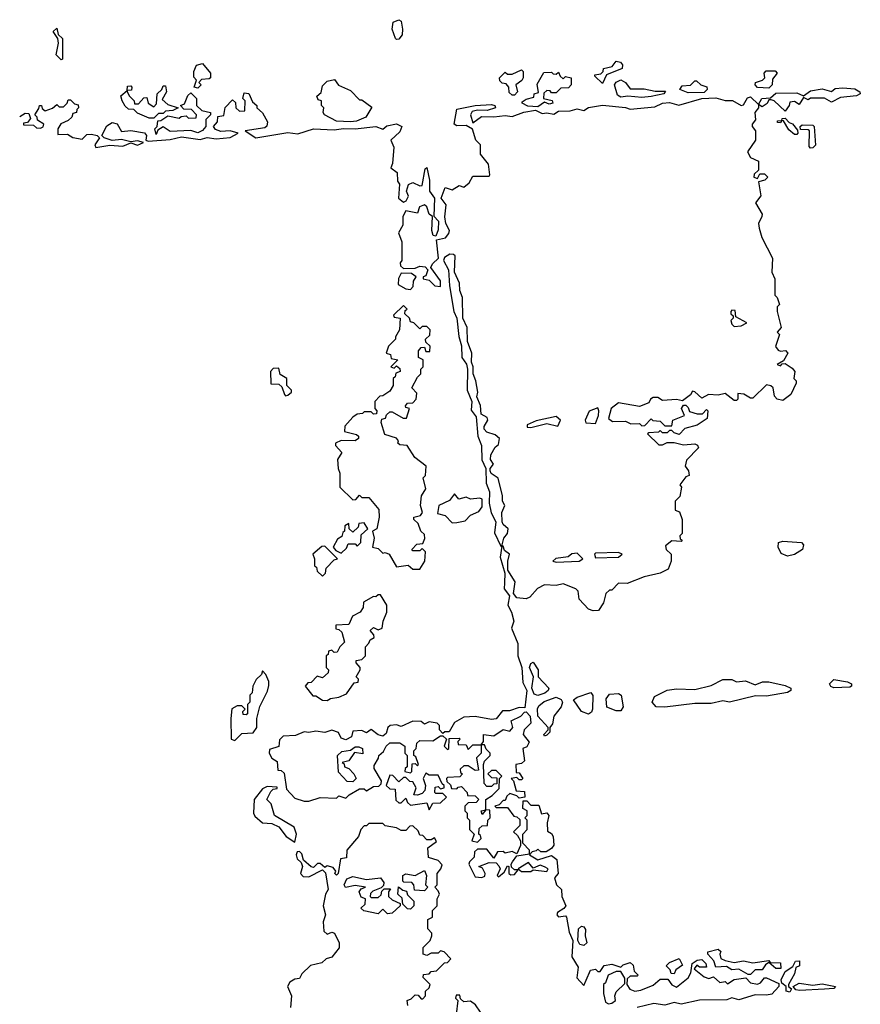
# Model space of a CAD drawing. Extents: x 1980017 to 2252640, y 74400 to 266395.
# Tile 236 of 256: x 2149845 to 2153480, y 165499 to 169756. Entities that reach past the tile are written whole.
import ezdxf

# ---------------------------------------------------------------- set-up
doc = ezdxf.new("R2010")
doc.units = 0

msp = doc.modelspace()

# ---------------------------------------------------------------- linework, layer by layer
at = {"layer": '0CON20XD'}
for points in [[(2151475, 169670), (2151470, 169675), (2151456.2, 169715), (2151460, 169745), (2151485, 169756.2), (2151495, 169750), (2151500.8, 169715), (2151498.8, 169691.2), (2151485, 169672.5), (2151475, 169670)], [(2150025, 169582.5), (2150002.5, 169605), (2150012.5, 169655), (2150010, 169675), (2149990, 169705), (2150005, 169720), (2150011.7, 169691.7), (2150030, 169675), (2150030, 169585), (2150025, 169582.5)], [(2150615, 169460), (2150600, 169465), (2150610, 169495), (2150598.3, 169508.3), (2150598.3, 169531.7), (2150610, 169560), (2150635, 169567.5), (2150670, 169525), (2150670, 169505), (2150665, 169500), (2150631.7, 169498.3), (2150620, 169485), (2150630, 169475), (2150615, 169460)], [(2151985, 169430), (2151975, 169430), (2151961.7, 169441.7), (2151960, 169465), (2151948.3, 169478.3), (2151931.7, 169481.7), (2151921.7, 169491.7), (2151920, 169505), (2151945, 169530), (2151955, 169520), (2151975, 169520), (2152015, 169540), (2152021.7, 169531.7), (2152022.5, 169505), (2152016.7, 169493.3), (2151990, 169475), (2151997.5, 169445), (2151985, 169430)], [(2152365, 169480), (2152331.7, 169511.7), (2152331.7, 169518.3), (2152358.3, 169521.7), (2152368.3, 169531.7), (2152370, 169545), (2152406.7, 169553.3), (2152425, 169576.7), (2152443, 169573), (2152451.7, 169561.7), (2152450, 169545), (2152382.5, 169517.5), (2152365, 169480)], [(2151275, 169314.2), (2151215, 169317.8), (2151162.5, 169345), (2151157.5, 169355), (2151160, 169375), (2151150, 169385), (2151150, 169405), (2151135, 169410), (2151130, 169425), (2151148.3, 169441.7), (2151155, 169470), (2151175, 169490), (2151207, 169497), (2151223.3, 169473.3), (2151275, 169450), (2151315, 169410), (2151325, 169410), (2151368.3, 169378.3), (2151342.5, 169335), (2151301.9, 169318.1), (2151275, 169314.2)], [(2152085, 169380), (2152041.7, 169381.7), (2152017.5, 169395), (2152018.3, 169401.7), (2152035, 169413.3), (2152068.3, 169421.7), (2152070, 169435), (2152088.3, 169441.7), (2152083, 169477), (2152111.7, 169528.3), (2152145, 169530), (2152151.7, 169521.7), (2152165, 169520), (2152175, 169530), (2152181.7, 169511.7), (2152195, 169500), (2152205, 169510), (2152230, 169505), (2152230, 169475), (2152218.3, 169461.7), (2152185, 169460), (2152165, 169440), (2152145, 169440), (2152138.3, 169448.3), (2152125, 169450), (2152111.7, 169438.3), (2152110, 169415), (2152147.5, 169407.5), (2152150, 169395), (2152135, 169391.2), (2152115, 169400), (2152085, 169380)], [(2152535, 169419.4), (2152475, 169426.2), (2152445, 169420.8), (2152430.4, 169430.5), (2152417.5, 169475), (2152423.6, 169486.4), (2152445, 169496.7), (2152464.2, 169484.2), (2152485, 169457.5), (2152545, 169457.5), (2152592.5, 169447.5), (2152637, 169447), (2152630, 169435), (2152575, 169424.3), (2152535, 169419.4)], [(2153085, 169460), (2153035, 169462.9), (2153026, 169475), (2153026.7, 169485), (2153057.5, 169495), (2153067.5, 169505), (2153063.8, 169525), (2153072.5, 169535), (2153112.5, 169535), (2153120, 169525), (2153100.8, 169499.2), (2153099.2, 169475), (2153085, 169460)], [(2150425, 169330), (2150405, 169330), (2150355, 169352.5), (2150338.3, 169368.3), (2150315, 169370), (2150301.7, 169381.7), (2150287.5, 169405), (2150282.5, 169427.5), (2150310, 169450), (2150311.7, 169468.3), (2150325, 169470), (2150330, 169465), (2150328.3, 169451.7), (2150310, 169450), (2150310, 169445), (2150320, 169425), (2150340, 169405), (2150341.7, 169391.7), (2150358.3, 169391.7), (2150381.7, 169418.3), (2150395, 169420), (2150400, 169395), (2150425, 169380), (2150437, 169393), (2150440, 169435), (2150460, 169455), (2150465, 169470), (2150475, 169470), (2150480, 169445), (2150461.7, 169411.7), (2150485, 169390), (2150530, 169375), (2150507, 169363), (2150475, 169360), (2150465, 169350), (2150445, 169350), (2150425, 169330)], [(2152590.8, 169379.2), (2152625, 169395.7), (2152655, 169397.8), (2152695, 169386), (2152795, 169415.8), (2152855, 169418.6), (2152895, 169407.5), (2152927, 169407), (2152965, 169385.8), (2152975, 169388.8), (2152991.8, 169418.2), (2153005, 169422), (2153040, 169390), (2153054.2, 169415.8), (2153091.7, 169418.3), (2153115, 169438.6), (2153205, 169439.4), (2153235, 169427.5), (2153265, 169448.8), (2153315, 169457.5), (2153355, 169446.2), (2153371.7, 169458.3), (2153405, 169462.2), (2153456.8, 169456.8), (2153477.5, 169445), (2153480, 169435), (2153463.3, 169426.7), (2153395, 169420), (2153355, 169400), (2153325, 169416.7), (2153265, 169417.5), (2153255, 169410), (2153235, 169420), (2153215, 169390), (2153195, 169402.5), (2153175, 169400), (2153172.5, 169385), (2153155, 169360), (2153107.5, 169405), (2153095, 169410), (2153085, 169410), (2153076.7, 169393.3), (2153055, 169380), (2153040, 169390), (2153040, 169375), (2153023.3, 169355), (2153027, 169323), (2153012.5, 169305), (2153012.5, 169295), (2153027.5, 169275), (2153027.5, 169235), (2152992.5, 169185), (2153005, 169160), (2153040, 169145), (2153040, 169105), (2153021.7, 169088.3), (2153020, 169075), (2153035, 169070), (2153045, 169090), (2153065, 169090), (2153080, 169075), (2153067, 169063), (2153040, 169055), (2153050, 168995), (2153026.7, 168965), (2153056, 168916), (2153054, 168905), (2153040, 168875), (2153042, 168855), (2153054.2, 168814.2), (2153100, 168725), (2153096.7, 168665), (2153110, 168635), (2153110, 168565), (2153120, 168555), (2153130, 168525), (2153120, 168515), (2153120, 168495), (2153137.5, 168425), (2153120, 168405), (2153130, 168395), (2153113.6, 168343.6), (2153125, 168327.5), (2153135, 168322.5), (2153156.4, 168326.4), (2153166.2, 168315), (2153148.3, 168281.7), (2153120, 168265), (2153135, 168260), (2153141.7, 168268.3), (2153155, 168270), (2153185, 168250), (2153196.7, 168235), (2153192.5, 168205), (2153202.5, 168195), (2153202.5, 168185), (2153180, 168135), (2153145, 168110), (2153120, 168115), (2153108.3, 168128.3), (2153102.5, 168165), (2153093.6, 168173.6), (2153075, 168176.7), (2153015, 168120), (2153005, 168120), (2152977, 168137), (2152950, 168140), (2152950, 168115), (2152945, 168110), (2152935, 168110), (2152895, 168140), (2152865, 168133.3), (2152823.9, 168136.1), (2152795, 168120), (2152765, 168147.5), (2152755, 168150), (2152746.4, 168133.6), (2152711.7, 168108.3), (2152685, 168113.3), (2152625, 168110), (2152605, 168122.5), (2152585, 168122.5), (2152572.5, 168115), (2152565, 168100), (2152525, 168083.8), (2152435, 168098.8), (2152402.5, 168075), (2152391.7, 168031.7), (2152408.3, 168018.3), (2152465, 168020), (2152488.3, 168008.3), (2152525, 168010), (2152535, 168000), (2152548.3, 168001.7), (2152575, 168030), (2152583, 168023), (2152615, 168020), (2152635, 168000), (2152665, 168000), (2152670, 168025), (2152720, 168045), (2152707.5, 168075), (2152715, 168090), (2152725, 168090), (2152735, 168080), (2152741.7, 168061.7), (2152775, 168052.5), (2152797.5, 168052.5), (2152815, 168070), (2152820, 168065), (2152818.3, 168031.7), (2152775, 168002.5), (2152721.7, 167988.3), (2152697, 167963), (2152675, 167970), (2152665, 167980), (2152655, 167980), (2152645, 167970), (2152625, 167970), (2152615, 167980), (2152607, 167973), (2152565, 167970), (2152560, 167965), (2152608.3, 167918.3), (2152625, 167917.5), (2152645, 167927.5), (2152675, 167927.5), (2152715, 167917.5), (2152765, 167922.5), (2152776.7, 167916.7), (2152780, 167905), (2152728.3, 167851.7), (2152722.5, 167825), (2152737.5, 167805), (2152740, 167785), (2152725, 167780), (2152700, 167745), (2152707.5, 167735), (2152700, 167695), (2152680, 167675), (2152680, 167635), (2152698.3, 167628.3), (2152710, 167595), (2152710, 167535), (2152700, 167525), (2152701.7, 167511.7), (2152710, 167505), (2152705, 167500), (2152665, 167502.5), (2152638.3, 167481.7), (2152640, 167465), (2152662.5, 167445), (2152662.5, 167415), (2152649.3, 167380.7), (2152615, 167362.5), (2152545, 167346.7), (2152471.7, 167318.3), (2152435, 167320), (2152405, 167290), (2152395, 167290), (2152380, 167275), (2152370, 167235), (2152348.3, 167201.7), (2152325, 167200), (2152305, 167207.5), (2152265, 167250), (2152260, 167285), (2152250, 167295), (2152195, 167316.7), (2152165, 167310), (2152115, 167312.5), (2152083.6, 167296.4), (2152050.7, 167259.3), (2152035, 167252.5), (2151995, 167256), (2151980.8, 167275), (2151987.1, 167325), (2151956.4, 167376.4), (2151955.5, 167414.4), (2151962.5, 167445), (2151941.3, 167461.3), (2151935, 167480), (2151930, 167480), (2151922.6, 167432.6), (2151942.7, 167362.7), (2151941.2, 167321.2), (2151940, 167295), (2151963.1, 167265), (2151955.8, 167225), (2151971.4, 167195), (2151981.1, 167155), (2151972, 167125), (2151999.1, 167059.1), (2151999.2, 167005), (2152015.8, 166955), (2152020.6, 166890.6), (2152037.5, 166855), (2152030, 166780), (2152005, 166782.5), (2151963, 166767), (2151933, 166767), (2151905, 166732.5), (2151885, 166730), (2151815, 166742.5), (2151765, 166740), (2151725, 166717.5), (2151702.5, 166677.5), (2151683.3, 166676.7), (2151675, 166670), (2151660, 166685), (2151660, 166705), (2151650, 166715), (2151615, 166720), (2151595, 166710), (2151581.7, 166721.7), (2151545, 166722.5), (2151495, 166700), (2151475, 166707.5), (2151446.4, 166703.6), (2151437.5, 166695), (2151430.4, 166669.5), (2151415, 166658.8), (2151395, 166663.8), (2151365, 166687.5), (2151345, 166672.5), (2151325, 166682.5), (2151285, 166680), (2151280, 166655), (2151255, 166642), (2151235, 166648.8), (2151223.6, 166673.6), (2151195, 166683.8), (2151165, 166673.3), (2151125, 166680), (2151095, 166673.8), (2151075, 166676.7), (2151038.3, 166661.7), (2150985, 166657.5), (2150968.3, 166641.7), (2150965.9, 166614.1), (2150925, 166600), (2150923.3, 166585), (2150935, 166562.5), (2150958.3, 166548.3), (2150961.7, 166511.7), (2150975, 166510), (2150988.3, 166498.3), (2150998.3, 166428.3), (2151035, 166390), (2151075, 166377.5), (2151095, 166377.5), (2151145, 166392.5), (2151215, 166390), (2151225, 166400), (2151255, 166390), (2151270, 166405), (2151315, 166430), (2151335, 166430), (2151345, 166422.5), (2151375, 166440), (2151398.3, 166441.7), (2151408.3, 166451.7), (2151410, 166465), (2151378.3, 166518.3), (2151378.3, 166531.7), (2151397, 166563), (2151397.5, 166575), (2151418.3, 166591.7), (2151430, 166615), (2151445, 166628.8), (2151489.3, 166629.3), (2151510, 166615), (2151510, 166585), (2151520, 166575), (2151520, 166525), (2151511.7, 166518.3), (2151510, 166505), (2151535, 166500), (2151540, 166505), (2151541.7, 166538.3), (2151555, 166540), (2151565, 166530), (2151570, 166535), (2151558.3, 166568.3), (2151550, 166575), (2151550, 166595), (2151560, 166605), (2151561.7, 166628.3), (2151575, 166640), (2151631.7, 166638.3), (2151665, 166660), (2151675, 166660), (2151690, 166645), (2151680, 166615), (2151695, 166600), (2151700, 166605), (2151701.7, 166648.3), (2151745, 166650), (2151750, 166645), (2151740, 166635), (2151741.7, 166621.7), (2151775, 166620), (2151785, 166600), (2151805, 166620), (2151840, 166620), (2151850, 166635), (2151850, 166665), (2151895, 166660), (2151935, 166687.5), (2151965, 166680), (2151977.5, 166695), (2151970, 166725), (2152012.5, 166745), (2152027.5, 166762.5), (2152035, 166763.3), (2152052, 166745), (2152055.7, 166715), (2152026.7, 166685), (2152022.5, 166665), (2152047.5, 166632.5), (2152038.3, 166611.7), (2152020, 166605), (2152028.3, 166551.7), (2152015, 166540), (2151990, 166535), (2151991.7, 166501.7), (2152005, 166500), (2152020, 166475), (2152015, 166470), (2152005, 166470), (2151995, 166480), (2151970, 166475), (2151980, 166465), (2151991.7, 166421.7), (2152028.3, 166418.3), (2152030, 166395), (2152005, 166390), (2151995, 166400), (2151965, 166410), (2151951.7, 166398.3), (2151945, 166380), (2151935, 166380), (2151918.3, 166361.7), (2151900, 166355), (2151905, 166350), (2151955, 166350), (2151981.7, 166311.7), (2151995, 166310), (2152008.3, 166298.3), (2152008.3, 166271.7), (2151980, 166245), (2151998.3, 166228.3), (2152010, 166205), (2152010, 166185), (2151995, 166150), (2151975, 166160), (2151945, 166152.5), (2151935, 166160), (2151911.7, 166158.3), (2151895, 166130), (2151865, 166170), (2151825, 166170), (2151811.7, 166158.3), (2151810, 166135), (2151790, 166115), (2151787.5, 166105), (2151815, 166050), (2151843, 166047), (2151856.7, 166053.3), (2151857.5, 166065), (2151847, 166087), (2151830, 166095), (2151875, 166111.2), (2151905, 166110), (2151917, 166097), (2151922, 166085), (2151910, 166055), (2151915, 166050), (2151940, 166070), (2151955, 166097.5), (2151960, 166095), (2151960, 166065), (2151968.3, 166058.3), (2151985, 166060), (2152000, 166080), (2151985, 166080), (2151971.7, 166091.7), (2151970, 166105), (2151976.7, 166115), (2151995, 166140), (2152050, 166150), (2152050, 166165), (2152020, 166195), (2152020, 166235), (2152040, 166255), (2152040, 166295), (2152030, 166305), (2152040, 166315), (2152040, 166335), (2152020, 166345), (2152021.7, 166378.3), (2152038.3, 166378.3), (2152055, 166360), (2152090, 166360), (2152101.7, 166321.7), (2152125, 166326.2), (2152133.3, 166315), (2152126.1, 166283.9), (2152127.5, 166247.5), (2152145, 166237.5), (2152151.2, 166225), (2152155, 166187.5), (2152145, 166172.5), (2152121.7, 166158.3), (2152098.3, 166158.3), (2152085, 166170), (2152078.3, 166161.7), (2152061.7, 166158.3), (2152050, 166145), (2152085, 166123.3), (2152145, 166142.5), (2152168, 166125), (2152173.8, 166065), (2152157.5, 166045), (2152166.7, 166015), (2152188, 165995), (2152190, 165965), (2152206, 165925), (2152197.7, 165912.3), (2152170, 165895), (2152167.5, 165885), (2152175, 165877.5), (2152205, 165881.2), (2152210, 165875), (2152221.3, 165811.3), (2152237.5, 165775), (2152233.3, 165703.3), (2152259.4, 165659.4), (2152253.6, 165613.6), (2152285, 165580), (2152295, 165602.5)], [(2152735, 169440.6), (2152700, 169455), (2152709.3, 169470.7), (2152745, 169473.8), (2152765, 169492.5), (2152771.7, 169491.7), (2152790, 169475), (2152816.4, 169466.4), (2152818, 169455), (2152805, 169441.4), (2152735, 169440.6)], [(2149845, 169337.5), (2149868.3, 169351.7), (2149885, 169350), (2149891.7, 169328.3), (2149878.3, 169311.7), (2149861.7, 169308.3), (2149861.7, 169301.7), (2149905, 169300), (2149918.3, 169288.3), (2149935, 169287.5), (2149946.4, 169293.6), (2149950, 169305), (2149921.7, 169321.7), (2149920, 169335), (2149910, 169345), (2149928.3, 169371.7), (2149930, 169385), (2149940, 169385), (2149941.7, 169371.7), (2149955, 169362.5), (2149987, 169373), (2150005, 169390), (2150015, 169380), (2150035, 169380), (2150050, 169395), (2150055, 169410), (2150065, 169410), (2150081.7, 169391.7), (2150098.3, 169388.3), (2150100, 169375), (2150091.7, 169368.3), (2150090, 169355), (2150075, 169350), (2150070, 169335), (2150055, 169320), (2150023.6, 169306.4), (2150010, 169285), (2150010, 169260), (2150051.7, 169261.7), (2150075, 169247.5), (2150115, 169240), (2150135, 169260), (2150155, 169261.2), (2150180, 169255), (2150190, 169245), (2150170, 169215), (2150173.6, 169203.6), (2150235, 169214), (2150290.7, 169209.3), (2150325, 169223.8), (2150355, 169213.3), (2150380, 169225), (2150355, 169232.5), (2150325, 169227.5), (2150285, 169238), (2150245, 169233.3), (2150210, 169245), (2150200, 169255), (2150222.5, 169297.5), (2150245, 169312), (2150265.9, 169305.9), (2150285, 169273.3), (2150325, 169277.5), (2150385, 169267.5), (2150393.3, 169255), (2150390, 169235), (2150401.2, 169231.2), (2150495, 169237.5), (2150545, 169250), (2150625, 169237.5), (2150656.4, 169246.4), (2150695, 169241.2), (2150755, 169246.7), (2150790, 169265), (2150755, 169276.2), (2150715, 169273.3), (2150691.7, 169281.7), (2150682.5, 169295), (2150700, 169315), (2150701.7, 169338.3), (2150728.3, 169341.7), (2150733, 169377), (2150765, 169410), (2150778.3, 169398.3), (2150780, 169375), (2150795, 169360), (2150818.3, 169361.7), (2150820, 169405), (2150810, 169415), (2150815, 169440), (2150836.4, 169436.4), (2150851.7, 169401.7), (2150870, 169385), (2150870, 169375), (2150895, 169353.3), (2150917.1, 169315), (2150914.2, 169295.8), (2150905, 169288), (2150820, 169275), (2150866.1, 169246.1), (2151005, 169268.8), (2151047.7, 169262.3), (2151115, 169284.3), (2151205, 169280), (2151245, 169286), (2151296.1, 169283.9), (2151385, 169294), (2151415, 169282.5), (2151433.1, 169296.9), (2151475, 169305.8), (2151497.5, 169295), (2151489.3, 169270.7), (2151450, 169235), (2151462.5, 169205), (2151457.5, 169135), (2151450, 169115), (2151477.5, 169095), (2151478.3, 169058.3), (2151487.5, 169045), (2151482.5, 168985), (2151505, 168967.5), (2151516.4, 168973.6), (2151527, 168993), (2151517.5, 169015), (2151527, 169043), (2151545, 169052.5), (2151575, 169037.5), (2151585, 169040), (2151598.3, 169111.7), (2151605, 169117.5), (2151617.4, 169062.6), (2151616.7, 169015), (2151638.9, 168985), (2151636.2, 168906.2), (2151655.5, 168885), (2151655, 168847.5), (2151645, 168820), (2151633, 168823), (2151626.7, 168845), (2151630, 168905), (2151616, 168916), (2151605, 168947.5), (2151596.1, 168956.1), (2151573.6, 168946.4), (2151565, 168920), (2151515, 168930), (2151502.5, 168905), (2151501.7, 168868.3), (2151482.5, 168835), (2151497.5, 168795), (2151497.5, 168715), (2151490, 168705), (2151491.7, 168691.7), (2151505, 168680), (2151555, 168681.2), (2151575, 168690), (2151597.7, 168687.7), (2151610, 168675), (2151601.7, 168648.3), (2151590, 168645), (2151590, 168635), (2151615, 168630), (2151640, 168605), (2151665, 168602.5), (2151665, 168627.5), (2151622.5, 168685), (2151630, 168700), (2151656.7, 168725), (2151647.5, 168805), (2151686.8, 168813.2), (2151701.4, 168831.4), (2151703.1, 168845), (2151687.8, 168875), (2151683.5, 168903.5), (2151688.6, 168955), (2151666.9, 168985), (2151685, 169030), (2151715, 169020), (2151745, 169040), (2151765, 169032.5), (2151789.3, 169050.7), (2151805, 169080), (2151875, 169080), (2151877.5, 169085), (2151871.7, 169131.7), (2151837.5, 169175), (2151837.5, 169215), (2151817.5, 169235), (2151803, 169283), (2151775, 169298.8), (2151735, 169298), (2151724.3, 169304.3), (2151735, 169370), (2151815, 169385.8), (2151885, 169390), (2151900, 169385), (2151902.5, 169375), (2151866.8, 169363.2), (2151825, 169364.4), (2151801.3, 169358.7), (2151794.4, 169345), (2151805, 169310), (2151841.7, 169338.3), (2151895, 169335.6), (2151945, 169342.2), (2151975, 169337.1), (2152025, 169357.1), (2152075, 169364.4), (2152105, 169350.8), (2152125, 169354), (2152155, 169347.5), (2152175, 169361.1), (2152225, 169362.2), (2152255, 169371.4), (2152285, 169363.8), (2152305, 169377.1), (2152365, 169386.7), (2152465, 169377.1), (2152485, 169368.8), (2152590.8, 169379.2)], [(2150435, 169260), (2150430, 169285), (2150440, 169295), (2150441.7, 169318.3), (2150455, 169320), (2150485, 169340), (2150535, 169330), (2150543, 169337), (2150565, 169340), (2150575, 169330), (2150608.3, 169331.7), (2150610, 169345), (2150588.3, 169368.3), (2150555, 169370), (2150540, 169385), (2150558.3, 169391.7), (2150571.7, 169428.3), (2150585, 169440), (2150610, 169415), (2150610, 169385), (2150633, 169363), (2150670, 169355), (2150670, 169345), (2150650, 169325), (2150650, 169295), (2150635, 169277.5), (2150615, 169266.7), (2150585, 169277.5), (2150495, 169272.5), (2150465, 169292.5), (2150441.7, 169278.3), (2150435, 169260)], [(2153205, 169260), (2153195, 169260), (2153170.7, 169280.7), (2153148.3, 169318.3), (2153140, 169320), (2153135, 169310), (2153121.7, 169311.7), (2153121.7, 169318.3), (2153140, 169320), (2153141.7, 169328.3), (2153155, 169330), (2153171.7, 169311.7), (2153186.4, 169306.4), (2153208.3, 169278.3), (2153210, 169265), (2153205, 169260)], [(2153265, 169200), (2153258.3, 169208.3), (2153260, 169275), (2153255, 169280), (2153221.7, 169281.7), (2153220, 169295), (2153228.3, 169301.7), (2153275, 169300), (2153280, 169295), (2153286.7, 169213.3), (2153275, 169202.5), (2153265, 169200)], [(2151930, 167480), (2151938.9, 167515), (2151954, 167535), (2151956.7, 167555), (2151935, 167573.3), (2151931.2, 167585), (2151930, 167625), (2151942.5, 167655), (2151932.5, 167675), (2151933, 167697), (2151913.9, 167773.9), (2151884.4, 167794.4), (2151879.2, 167805), (2151879.2, 167815), (2151893.3, 167835), (2151881.4, 167855), (2151882.9, 167875), (2151901.7, 167908.3), (2151915, 167920), (2151920, 167945), (2151901.7, 167961.7), (2151865, 167972), (2151854, 167985), (2151853.1, 167996.9), (2151870, 168025), (2151865.8, 168035.8), (2151840.3, 168050.3), (2151838.1, 168088.1), (2151822.5, 168125), (2151825.7, 168145), (2151818.1, 168195), (2151805.7, 168225), (2151805.7, 168255), (2151798.6, 168275), (2151800.6, 168315), (2151781.4, 168365), (2151779.4, 168425), (2151760.6, 168465), (2151760, 168555), (2151748.6, 168585), (2151747, 168617), (2151725.6, 168665), (2151728, 168735), (2151721.4, 168741.4), (2151705, 168742.5), (2151681.7, 168728.3), (2151677.1, 168715), (2151699.5, 168675), (2151704.2, 168605), (2151722.9, 168495), (2151735.8, 168465), (2151744.1, 168385.9), (2151755.8, 168345.8), (2151757.5, 168295), (2151776.8, 168266.8), (2151781.9, 168245), (2151780.6, 168155), (2151800, 168105), (2151797.3, 168067.3), (2151819.5, 168039.5), (2151825.7, 167955), (2151842.2, 167915), (2151843.1, 167853.1), (2151860.8, 167815), (2151862.6, 167752.6), (2151876.9, 167715), (2151875.8, 167665), (2151884.2, 167624.2), (2151903.3, 167585), (2151897.9, 167537.9), (2151925, 167480), (2151930, 167480)], [(2151535, 168590), (2151547, 168603), (2151547.5, 168625), (2151560, 168645), (2151539.3, 168659.3), (2151495, 168660), (2151483, 168637), (2151481.7, 168611.7), (2151515, 168592.5), (2151535, 168590)], [(2151575, 167380), (2151597.5, 167415), (2151600, 167455), (2151585, 167470), (2151575, 167460), (2151545, 167460), (2151540, 167465), (2151561.7, 167488.3), (2151588.3, 167491.7), (2151596.4, 167513.6), (2151595, 167530), (2151580, 167545), (2151568.3, 167578.3), (2151550, 167595), (2151550, 167605), (2151578.3, 167611.7), (2151587.5, 167625), (2151577.5, 167655), (2151583, 167697), (2151601.7, 167728.3), (2151590, 167775), (2151600, 167785), (2151602.5, 167825), (2151553.6, 167863.6), (2151520, 167915), (2151488.3, 167918.3), (2151480, 167925), (2151482.5, 167935), (2151475, 167946.2), (2151423.3, 167963.3), (2151407.5, 168015), (2151411.7, 168028.3), (2151426.4, 168033.6), (2151431.7, 168048.3), (2151445, 168060), (2151455, 168060), (2151503, 168033), (2151517, 168033), (2151530, 168075), (2151515, 168080), (2151513, 168087), (2151521.7, 168098.3), (2151545, 168100), (2151560, 168115), (2151561.7, 168141.7), (2151540, 168165), (2151565, 168210), (2151580, 168225), (2151580, 168245), (2151590, 168255), (2151590, 168285), (2151570, 168295), (2151570, 168325), (2151581.7, 168338.3), (2151595, 168340), (2151601.7, 168321.7), (2151618.3, 168321.7), (2151620, 168345), (2151601.7, 168361.7), (2151600, 168375), (2151618.3, 168391.7), (2151620, 168415), (2151605, 168430), (2151585, 168430), (2151575, 168420), (2151550, 168445), (2151535, 168450), (2151530, 168465), (2151510, 168485), (2151511.7, 168498.3), (2151520, 168505), (2151505, 168520), (2151461.7, 168478.3), (2151465, 168470), (2151490, 168465), (2151487.5, 168415), (2151470, 168385), (2151470, 168375), (2151440, 168345), (2151430, 168315), (2151448.3, 168308.3), (2151451.7, 168291.7), (2151480, 168285), (2151450, 168255), (2151465, 168250), (2151475, 168260), (2151488.3, 168248.3), (2151490, 168235), (2151471.7, 168228.3), (2151468.3, 168211.7), (2151460, 168205), (2151460, 168175), (2151445, 168150), (2151415, 168130), (2151401.7, 168128.3), (2151380, 168105), (2151380, 168075), (2151390, 168065), (2151388.3, 168051.7), (2151375, 168050), (2151365, 168060), (2151335, 168060), (2151327, 168053), (2151305, 168050), (2151285, 168037.5), (2151251.7, 167998.3), (2151250, 167975), (2151301.9, 167961.9), (2151310, 167955), (2151310, 167945), (2151295, 167935.8), (2151235, 167936.7), (2151210, 167925), (2151210, 167915), (2151237.5, 167885), (2151220, 167855), (2151222.5, 167815), (2151230, 167795), (2151230, 167735), (2151285, 167680), (2151298.3, 167681.7), (2151315, 167700), (2151325, 167690), (2151355, 167690), (2151398.3, 167638.3), (2151400, 167605), (2151390, 167555), (2151370, 167545), (2151377.5, 167515), (2151370, 167475), (2151395, 167470), (2151415, 167450), (2151425, 167452.5), (2151442.5, 167445), (2151475, 167390), (2151525, 167397.5), (2151545, 167380), (2151575, 167380)], [(2152935, 168430), (2152965, 168432.5), (2152990, 168445), (2152941.7, 168471.7), (2152938.3, 168498.3), (2152925, 168500), (2152920, 168495), (2152920, 168485), (2152930, 168475), (2152930, 168465), (2152920, 168455), (2152925, 168440), (2152935, 168430)], [(2150995, 168130), (2151005, 168132.5), (2151020, 168145), (2151020, 168155), (2151000, 168175), (2151000, 168205), (2150971.7, 168221.7), (2150965, 168250), (2150941.7, 168248.3), (2150930, 168235), (2150931.7, 168181.7), (2150965, 168180), (2150978.3, 168168.3), (2150990, 168135), (2150995, 168130)], [(2152335, 168010), (2152347.5, 168045), (2152350, 168065), (2152345, 168077.5), (2152307, 168063), (2152290, 168025), (2152293, 168013), (2152335, 168010)], [(2152055, 167992.5), (2152125, 168010), (2152171.7, 167998.3), (2152183.3, 168025), (2152165, 168040), (2152078.3, 168021.7), (2152040, 168005), (2152040, 167995), (2152055, 167992.5)], [(2151715, 167580), (2151735, 167582.5), (2151770.7, 167589.3), (2151795, 167613.8), (2151830, 167630), (2151845, 167650), (2151845, 167682.5), (2151835, 167687.5), (2151795, 167683.3), (2151775, 167691.2), (2151743.6, 167683.6), (2151725, 167706.7), (2151703, 167677), (2151657.5, 167655), (2151651.7, 167621.7), (2151685, 167612.5), (2151715, 167580)], [(2151235, 167450), (2151258.3, 167471.7), (2151265, 167490), (2151295, 167490), (2151305, 167480), (2151320, 167495), (2151321.7, 167528.3), (2151350, 167555), (2151335, 167580), (2151311.7, 167578.3), (2151308.3, 167561.7), (2151285, 167540), (2151270, 167555), (2151268.3, 167578.3), (2151251.7, 167568.3), (2151250, 167545), (2151241.7, 167538.3), (2151238.3, 167521.7), (2151220, 167510), (2151200, 167475), (2151211.7, 167461.7), (2151235, 167450)], [(2153165, 167436.7), (2153137.7, 167447.7), (2153124.2, 167475), (2153126.2, 167495), (2153145, 167501.4), (2153225.5, 167495.6), (2153234.2, 167485), (2153230, 167465), (2153195, 167443.3), (2153165, 167436.7)], [(2151155, 167350), (2151167, 167363), (2151170, 167385), (2151205, 167420), (2151220, 167425), (2151165, 167480), (2151151.7, 167478.3), (2151112.5, 167445), (2151120, 167425), (2151120, 167395), (2151128.3, 167388.3), (2151131.7, 167371.7), (2151155, 167350)], [(2152165, 167410), (2152265, 167414.2), (2152280, 167425), (2152255, 167450), (2152233, 167447), (2152217, 167433), (2152163, 167427), (2152150, 167415), (2152165, 167410)], [(2152335, 167430), (2152435, 167432), (2152450, 167445), (2152435, 167452.5), (2152335, 167450), (2152330, 167445), (2152335, 167430)], [(2151175, 166812.5), (2151188.3, 166821.7), (2151225, 166827.5), (2151258.3, 166841.7), (2151291.7, 166888.3), (2151308.3, 166891.7), (2151310, 166905), (2151300, 166915), (2151317.5, 166945), (2151317.5, 166955), (2151300, 166975), (2151300, 166985), (2151325, 166990), (2151340, 167005), (2151340, 167045), (2151355, 167060), (2151360, 167075), (2151377.5, 167085), (2151377, 167097), (2151360, 167115), (2151375, 167127.5), (2151395, 167117.5), (2151412.5, 167125), (2151416.7, 167155), (2151432.5, 167195), (2151432.5, 167225), (2151405, 167270), (2151395, 167270), (2151385, 167260), (2151375, 167262.5), (2151331.7, 167238.3), (2151330, 167215), (2151317.5, 167195), (2151283.6, 167176.4), (2151268.3, 167141.7), (2151211.7, 167138.3), (2151211.7, 167121.7), (2151225, 167120), (2151238.3, 167108.3), (2151250, 167065), (2151230, 167045), (2151218.3, 167021.7), (2151205, 167020), (2151195, 167030), (2151180, 167025), (2151178.3, 167011.7), (2151170, 167005), (2151170, 166955), (2151180, 166945), (2151178.3, 166931.7), (2151155, 166910), (2151131.7, 166918.3), (2151105, 166890), (2151091.7, 166888.3), (2151080, 166875), (2151113, 166833), (2151125, 166832.5), (2151155, 166813.3), (2151175, 166812.5)], [(2150775, 166640), (2150805, 166670), (2150855, 166672.5), (2150870, 166695), (2150870, 166735), (2150883, 166787), (2150917, 166853), (2150923, 166877), (2150922.5, 166895), (2150910, 166925), (2150895, 166940), (2150890, 166925), (2150867, 166903), (2150852.5, 166875), (2150850, 166845), (2150840, 166835), (2150840, 166805), (2150830, 166795), (2150830, 166755), (2150825, 166750), (2150811.7, 166751.7), (2150810, 166765), (2150820, 166775), (2150805, 166790), (2150785, 166790), (2150763, 166777), (2150757.5, 166735), (2150760, 166645), (2150775, 166640)], [(2152085, 166833.8), (2152069.7, 166839.7), (2152059.4, 166865), (2152067.5, 166915), (2152050, 166955), (2152055, 166972.5), (2152065, 166977.5), (2152087.5, 166945), (2152087.5, 166915), (2152132.5, 166865), (2152130, 166855), (2152116.2, 166843.8), (2152085, 166833.8)], [(2152635, 166784.2), (2152597.5, 166785), (2152580, 166805), (2152590.7, 166829.3), (2152645, 166857.5), (2152685, 166863.3), (2152765, 166860), (2152835, 166877.5), (2152885, 166902.5), (2152925, 166902.5), (2152945, 166893.3), (2152983, 166897), (2153025, 166880), (2153057, 166893), (2153085, 166893.3), (2153155, 166876.7), (2153180, 166865), (2153180, 166855), (2153165, 166846.7), (2153075, 166831.4), (2153027, 166833), (2152915, 166805.8), (2152885, 166811.4), (2152835, 166799.4), (2152765, 166800), (2152635, 166784.2)], [(2153365, 166866.7), (2153352.3, 166872.3), (2153347.5, 166885), (2153365, 166902.5), (2153425, 166893.3), (2153442.5, 166885), (2153442.5, 166875), (2153435, 166870), (2153365, 166866.7)], [(2152115, 166657.5), (2152112, 166665), (2152130, 166685), (2152130, 166695), (2152085.8, 166745), (2152084.3, 166775.7), (2152090.6, 166789.4), (2152112.5, 166807.5), (2152165, 166827.5), (2152186.4, 166816.4), (2152192.5, 166805), (2152186.2, 166785), (2152154.3, 166745), (2152149.2, 166710.8), (2152137.5, 166695), (2152137.5, 166675), (2152125, 166662.5), (2152115, 166657.5)], [(2152305, 166753.1), (2152274.2, 166765), (2152240, 166815), (2152255, 166827.5), (2152315, 166847.5), (2152323.3, 166833.3), (2152322.5, 166775), (2152317.6, 166762.4), (2152305, 166753.1)], [(2152425, 166767.1), (2152383.9, 166783.9), (2152380.7, 166819.3), (2152395, 166840), (2152435, 166842.5), (2152446.1, 166836.1), (2152454.2, 166785), (2152445, 166768), (2152425, 166767.1)], [(2151285, 166460), (2151261.7, 166461.7), (2151223, 166503), (2151220, 166575), (2151238.3, 166591.7), (2151275, 166597.5), (2151295, 166612.5), (2151311.7, 166611.7), (2151327.5, 166605), (2151328.3, 166581.7), (2151292.5, 166587.5), (2151268.3, 166551.7), (2151240, 166545), (2151248.3, 166538.3), (2151250, 166525), (2151268.3, 166518.3), (2151290, 166495), (2151300, 166475), (2151285, 166460)], [(2151825, 166200), (2151840, 166215), (2151838.3, 166228.3), (2151830, 166235), (2151831.7, 166258.3), (2151845, 166270), (2151868.3, 166271.7), (2151870, 166295), (2151880, 166305), (2151878.3, 166338.3), (2151860, 166340), (2151845, 166320), (2151840, 166335), (2151860, 166340), (2151860, 166385), (2151888.3, 166401.7), (2151918.3, 166431.7), (2151920, 166475), (2151930, 166485), (2151905, 166510), (2151885, 166510), (2151870, 166495), (2151885, 166480), (2151908.3, 166478.3), (2151908.3, 166451.7), (2151895, 166450), (2151885, 166440), (2151865, 166440), (2151853, 166453), (2151850, 166535), (2151855, 166550), (2151880, 166575), (2151880, 166585), (2151861.7, 166601.7), (2151855, 166620), (2151840, 166620), (2151840, 166585), (2151820, 166565), (2151828.3, 166511.7), (2151815, 166510), (2151785, 166530), (2151765, 166530), (2151750, 166515), (2151751.7, 166501.7), (2151760, 166495), (2151748.3, 166481.7), (2151695, 166480), (2151690, 166475), (2151691.7, 166461.7), (2151708.3, 166448.3), (2151711.7, 166431.7), (2151735, 166430), (2151741.7, 166438.3), (2151755, 166440), (2151780, 166415), (2151781.7, 166401.7), (2151815, 166400), (2151830, 166385), (2151818.3, 166371.7), (2151785, 166370), (2151770, 166355), (2151770, 166335), (2151780, 166325), (2151780, 166305), (2151790, 166295), (2151790, 166255), (2151810, 166235), (2151800, 166205), (2151825, 166200)], [(2151615, 166340), (2151631.7, 166368.3), (2151665, 166370), (2151690, 166395), (2151675, 166410), (2151645, 166410), (2151640, 166415), (2151641.7, 166438.3), (2151655, 166440), (2151665, 166430), (2151680, 166435), (2151680, 166445), (2151671.7, 166451.7), (2151655, 166490), (2151615, 166490), (2151601.7, 166498.3), (2151590, 166475), (2151600, 166445), (2151597, 166423), (2151585, 166410), (2151565, 166402.5), (2151550, 166405), (2151560, 166435), (2151545, 166460), (2151532.5, 166462.5), (2151515, 166480), (2151505, 166480), (2151485, 166460), (2151458.3, 166488.3), (2151445, 166490), (2151430, 166445), (2151445, 166430), (2151468.3, 166428.3), (2151471.7, 166381.7), (2151485, 166370), (2151495, 166370), (2151515, 166390), (2151521.7, 166371.7), (2151535, 166360), (2151605, 166370), (2151615, 166340)], [(2151035, 166200), (2151042.5, 166235), (2151032.5, 166265), (2150946.7, 166315), (2150932.5, 166365), (2150913.3, 166385), (2150931.7, 166418.3), (2150941.7, 166428.3), (2150958.3, 166431.7), (2150958.3, 166438.3), (2150915, 166440), (2150895, 166430), (2150858.8, 166385), (2150856.7, 166325), (2150861.7, 166311.7), (2150895, 166283.3), (2150935, 166280), (2150965.8, 166265.8), (2150997.5, 166225), (2151035, 166200)], [(2151523, 165493), (2151520, 165515), (2151538.3, 165521.7), (2151555, 165540), (2151568.3, 165538.3), (2151581.7, 165521.7), (2151588.3, 165521.7), (2151600, 165535), (2151600, 165555), (2151615, 165570), (2151620, 165585), (2151590, 165615), (2151591.7, 165628.3), (2151615, 165630), (2151625, 165640), (2151647, 165643), (2151681.7, 165678.3), (2151695, 165680), (2151710, 165695), (2151680, 165725), (2151665, 165730), (2151655, 165720), (2151625, 165720), (2151605, 165710), (2151590, 165715), (2151590, 165745), (2151620, 165775), (2151627.5, 165795), (2151627, 165807), (2151610, 165825), (2151610, 165865), (2151630, 165875), (2151630, 165905), (2151650, 165925), (2151650, 165955), (2151660, 165975), (2151655, 165990), (2151640, 166005), (2151650, 166015), (2151650, 166065), (2151666.7, 166085), (2151671.7, 166101.7), (2151655, 166120), (2151613, 166133), (2151610, 166175), (2151647, 166203), (2151638.3, 166218.3), (2151625, 166210), (2151605, 166210), (2151588.3, 166228.3), (2151575, 166230), (2151568.3, 166248.3), (2151545, 166270), (2151531.7, 166268.3), (2151515, 166250), (2151495, 166250), (2151475, 166262.5), (2151425, 166270), (2151415, 166280), (2151355, 166280), (2151345, 166270), (2151335, 166270), (2151320, 166255), (2151310, 166225), (2151260, 166165), (2151258.3, 166131.7), (2151231.7, 166128.3), (2151222.5, 166065), (2151215, 166057.5), (2151207.5, 166065), (2151212.5, 166075), (2151200.7, 166090.7), (2151175, 166097.5), (2151165, 166090), (2151145, 166107.5), (2151133, 166107), (2151115, 166090), (2151105, 166092.5), (2151072.5, 166122.5), (2151065, 166150), (2151055, 166160), (2151045, 166157.5), (2151040, 166145), (2151045, 166127.5), (2151062.5, 166112.5), (2151067.5, 166095), (2151060, 166065), (2151070.8, 166050.8), (2151095, 166050), (2151155, 166080), (2151167.7, 166067.7), (2151178.8, 165995), (2151167.5, 165975), (2151157.5, 165925), (2151167.5, 165885), (2151157.5, 165855), (2151160, 165815), (2151175, 165802.5), (2151195, 165810), (2151206.7, 165806.7), (2151226.7, 165765), (2151226.4, 165743.6), (2151195, 165702.5), (2151170, 165695), (2151151.7, 165678.3), (2151103, 165667), (2151065, 165630), (2151055, 165610), (2151035, 165607.5), (2151013.3, 165595), (2151003.3, 165575), (2151020, 165535), (2151016.7, 165485)], [(2152125, 166072.5), (2152130, 166085), (2152115, 166093.3), (2152095, 166100), (2152065, 166087.5), (2152045, 166112.5), (2152000, 166085), (2152015, 166072.5), (2152055, 166072.5), (2152065, 166080), (2152125, 166072.5)], [(2151435, 165890), (2151415, 165910), (2151395, 165890), (2151332.5, 165902.5), (2151320, 165915), (2151338.3, 165931.7), (2151340, 165955), (2151321.7, 165961.7), (2151312.5, 165985), (2151321.7, 165998.3), (2151340, 166005), (2151295, 166012.5), (2151254, 166004), (2151248.8, 166015), (2151259.2, 166040.8), (2151285, 166052), (2151345, 166038.8), (2151405.8, 166045.8), (2151420, 166025), (2151417.5, 166012.5), (2151408.3, 166001.7), (2151371.7, 165988.3), (2151361.7, 165978.3), (2151360, 165965), (2151365, 165960), (2151395, 165960), (2151408.3, 165971.7), (2151411.7, 165988.3), (2151421.7, 165998.3), (2151448.3, 165998.3), (2151440, 165985), (2151440, 165965), (2151455, 165950), (2151490, 165935), (2151490, 165925), (2151455, 165892.5), (2151435, 165890)], [(2151595, 165990), (2151551.7, 165991.7), (2151550, 166015), (2151540, 166025), (2151506.4, 166026.4), (2151501.7, 166031.7), (2151501.2, 166055), (2151515, 166062.5), (2151555, 166056), (2151595, 166077.5), (2151604, 166055), (2151600, 166015), (2151610, 166005), (2151595, 165990)], [(2151535, 165910), (2151521.7, 165911.7), (2151501.7, 165931.7), (2151498.3, 165958.3), (2151480, 165975), (2151483, 166007), (2151501.7, 165991.7), (2151518.3, 165988.3), (2151521.7, 165971.7), (2151550, 165945), (2151550, 165925), (2151535, 165910)], [(2152285, 165753.3), (2152267, 165757), (2152258.6, 165775), (2152261.9, 165825), (2152275, 165836.2), (2152285, 165833.3), (2152292, 165822), (2152290, 165795), (2152297.5, 165765), (2152285, 165753.3)], [(2153005, 165627.5), (2152995, 165627.5), (2152955, 165651.2), (2152925, 165647.5), (2152901.7, 165661.7), (2152855, 165660), (2152847, 165687), (2152820, 165715), (2152820, 165725), (2152865, 165737.5), (2152877, 165727), (2152872.5, 165715), (2152877, 165697), (2152895, 165687.5), (2152935, 165680), (2152975, 165686.2), (2153015, 165677.5), (2153085, 165687.5), (2153090, 165680), (2153135, 165677.5), (2153137, 165653), (2153115, 165653.3), (2153085, 165680), (2153070, 165670), (2153055, 165647.5), (2153025, 165647.5), (2153005, 165627.5)], [(2152295, 165602.5), (2152313.8, 165646.2), (2152335, 165650), (2152345, 165640), (2152355, 165640), (2152373, 165667), (2152405, 165672.5), (2152445, 165660), (2152455, 165670), (2152485, 165680), (2152497.5, 165667.5), (2152501.7, 165641.7), (2152520, 165625), (2152515, 165620), (2152485, 165620), (2152471.7, 165608.3), (2152470, 165585), (2152483.9, 165563.9), (2152505, 165556), (2152530.4, 165559.5), (2152585, 165581.2), (2152615, 165607.5), (2152647, 165607), (2152665, 165583.3), (2152685, 165573.3), (2152735, 165612.5), (2152747.5, 165635), (2152752.5, 165675), (2152775, 165690), (2152795, 165692.5), (2152812.5, 165675), (2152815, 165660), (2152785, 165660), (2152772.5, 165667.5), (2152761.7, 165651.7), (2152805, 165617.5), (2152825, 165610), (2152845, 165617.5), (2152873, 165593), (2152895, 165597.5), (2152905, 165587.5), (2152935, 165606.2), (2152985, 165612.5), (2153005, 165591.2), (2153035, 165586.2), (2153048, 165592), (2153065, 165612.5), (2153075, 165612.5), (2153128.3, 165588.3), (2153127.5, 165575), (2153097.3, 165542.7), (2153075, 165537.8), (2153025, 165540), (2152955, 165517.5), (2152925, 165526), (2152902.2, 165517.8), (2152785, 165516), (2152705, 165498.6), (2152675, 165506.2), (2152635, 165495.6), (2152587.7, 165502.3), (2152515.8, 165484.2)], [(2152675, 165630), (2152661.7, 165631.7), (2152658.3, 165648.3), (2152640, 165665), (2152655, 165680), (2152697, 165697), (2152711.7, 165668.3), (2152681.7, 165648.3), (2152675, 165630)], [(2153175, 165551.2), (2153160, 165555), (2153160, 165575), (2153140, 165590), (2153137.5, 165605), (2153155, 165640), (2153188.3, 165661.7), (2153200, 165685), (2153216.4, 165686.4), (2153217.5, 165665), (2153201.7, 165658.3), (2153195, 165630), (2153170, 165585), (2153170, 165575), (2153182.5, 165565), (2153175, 165551.2)], [(2152391.2, 165501.2), (2152405, 165504.2), (2152421.2, 165515), (2152418, 165535), (2152425, 165552.5), (2152461.7, 165588.3), (2152461.7, 165611.7), (2152445, 165640), (2152425, 165640), (2152390, 165625), (2152378.3, 165591.7), (2152370, 165585), (2152370, 165545), (2152378.3, 165508.3), (2152391.2, 165501.2)], [(2153217.7, 165557.7), (2153201.2, 165561.2), (2153190, 165575), (2153215, 165590), (2153275, 165582), (2153315, 165587.1), (2153373.3, 165575), (2153365, 165566.7), (2153325, 165563.6), (2153217.7, 165557.7)], [(2151815, 165442.5), (2151837.5, 165465), (2151816.2, 165496.2), (2151795, 165512.5), (2151765, 165510), (2151751.7, 165521.7), (2151748.3, 165538.3), (2151731.7, 165538.3), (2151730, 165525), (2151740, 165515), (2151732.5, 165455), (2151755, 165447.5), (2151775, 165452), (2151815, 165442.5)]]:
    msp.add_lwpolyline(points, dxfattribs=at)

doc.saveas('drawing.dxf')
